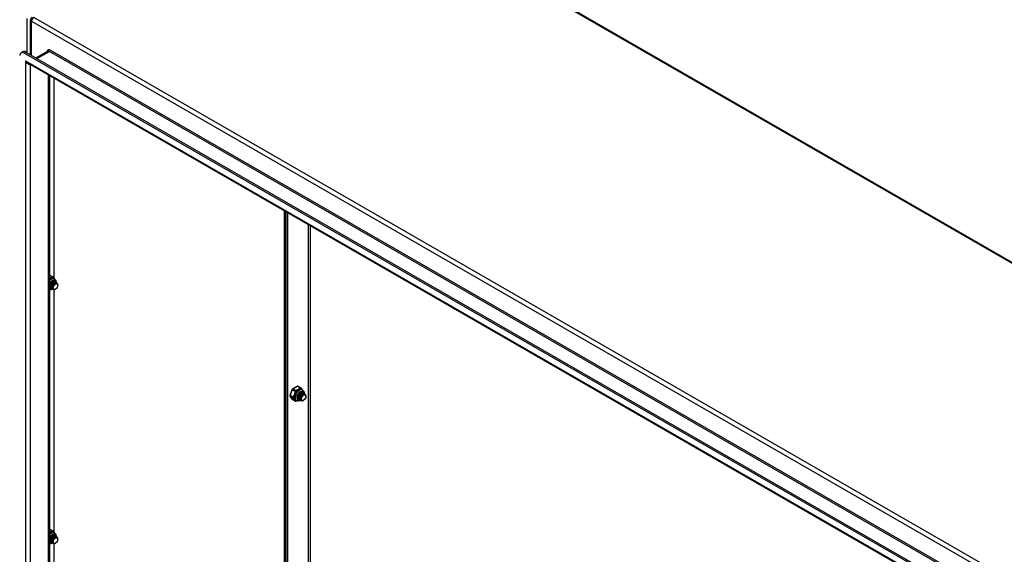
# Model space of a CAD drawing. Header units: inches. Extents: x 26 to 729, y 80 to 337.
# Tile 153 of 155: x 670 to 699, y 287 to 303. Entities that reach past the tile are written whole.
import ezdxf

# ---------------------------------------------------------------- set-up
doc = ezdxf.new("R2010")
doc.units = ezdxf.units.IN
doc.header["$MEASUREMENT"] = 0
doc.layers.add('Visible Edges(ANSI)', color=7, linetype='Continuous', lineweight=25)
doc.layers.add('Visible Tangent Edges(ANSI)', color=7, linetype='Continuous', lineweight=25)

msp = doc.modelspace()

# ---------------------------------------------------------------- linework, layer by layer
at = {"layer": 'Visible Edges(ANSI)'}
for p, q in [((678.39, 307.657), (729.161, 278.419)), ((669.896, 301.713), (669.896, 302.765)), ((669.61, 301.776), (669.658, 301.803)), ((669.756, 301.794), (719.666, 273.053)), ((670.418, 301.821), (670.064, 301.617)), ((719.618, 273.025), (669.708, 301.766)), ((719.532, 272.832), (669.835, 301.451)), ((670.474, 301.082), (670.474, 271.339)), ((670.61, 294.942), (670.61, 301.004)), ((677.585, 276.491), (677.585, 296.988)), ((677.633, 296.96), (677.633, 276.463)), ((677.633, 276.463), (677.633, 296.96)), ((677.681, 296.932), (677.681, 276.435)), ((670.484, 295.04), (670.568, 294.992)), ((670.607, 294.936), (670.621, 294.928)), ((670.481, 294.639), (670.474, 294.643)), ((670.488, 294.7), (670.487, 294.714)), ((670.487, 294.655), (670.49, 294.654)), ((670.515, 294.684), (670.515, 294.698)), ((670.515, 294.639), (670.518, 294.638)), ((670.543, 294.668), (670.543, 294.682)), ((670.554, 294.836), (670.567, 294.843)), ((670.571, 294.659), (670.571, 294.666)), ((670.582, 294.82), (670.595, 294.827)), ((670.589, 294.865), (670.592, 294.863)), ((670.61, 294.804), (670.623, 294.811)), ((670.617, 294.849), (670.62, 294.847)), ((670.638, 294.788), (670.648, 294.794)), ((670.645, 294.833), (670.648, 294.831)), ((670.673, 294.817), (670.676, 294.815)), ((670.723, 294.733), (670.723, 294.749)), ((670.543, 294.623), (670.546, 294.622)), ((670.571, 294.607), (670.574, 294.606)), ((670.61, 287.252), (670.61, 294.6)), ((670.655, 294.615), (670.651, 294.612)), ((677.978, 291.676), (677.835, 291.594)), ((677.998, 291.676), (678.081, 291.628)), ((677.826, 291.584), (677.755, 291.4)), ((677.757, 291.381), (677.829, 291.279)), ((677.973, 291.353), (677.973, 291.363)), ((678.001, 291.337), (678.001, 291.351)), ((678.068, 291.473), (678.081, 291.48)), ((678.096, 291.457), (678.108, 291.464)), ((678.103, 291.501), (678.106, 291.5)), ((678.121, 291.573), (678.135, 291.565)), ((678.124, 291.441), (678.136, 291.448)), ((678.131, 291.485), (678.134, 291.484)), ((678.152, 291.425), (678.161, 291.43)), ((678.159, 291.469), (678.162, 291.468)), ((678.187, 291.453), (678.19, 291.452)), ((678.236, 291.369), (678.236, 291.385)), ((677.835, 291.273), (677.919, 291.225)), ((677.934, 291.249), (677.948, 291.241)), ((677.973, 291.308), (677.976, 291.306)), ((678.001, 291.292), (678.004, 291.29)), ((678.029, 291.321), (678.029, 291.335)), ((678.029, 291.276), (678.032, 291.274)), ((678.057, 291.304), (678.057, 291.319)), ((678.057, 291.26), (678.06, 291.258)), ((678.085, 291.296), (678.085, 291.303)), ((678.085, 291.244), (678.088, 291.242)), ((678.168, 291.251), (678.164, 291.249)), ((670.484, 287.35), (670.568, 287.301)), ((670.607, 287.246), (670.621, 287.238)), ((670.481, 286.949), (670.474, 286.953)), ((670.488, 287.01), (670.487, 287.024)), ((670.487, 286.965), (670.49, 286.964)), ((670.515, 286.994), (670.515, 287.008)), ((670.515, 286.949), (670.518, 286.948)), ((670.543, 286.978), (670.543, 286.992)), ((670.543, 286.933), (670.546, 286.931)), ((670.554, 287.146), (670.567, 287.153)), ((670.571, 286.969), (670.571, 286.976)), ((670.571, 286.917), (670.574, 286.915)), ((670.582, 287.13), (670.595, 287.137)), ((670.589, 287.175), (670.592, 287.173)), ((670.61, 287.114), (670.623, 287.121)), ((670.61, 279.562), (670.61, 286.91)), ((670.617, 287.158), (670.62, 287.157)), ((670.638, 287.098), (670.648, 287.103)), ((670.645, 287.142), (670.648, 287.141)), ((670.655, 286.924), (670.651, 286.922)), ((670.673, 287.126), (670.676, 287.125)), ((670.723, 287.042), (670.723, 287.058))]:
    msp.add_line(p, q, dxfattribs=at)
at = {"layer": 'Visible Edges(ANSI)', "flags": 128}
for points in [[(670.574, 294.986), (670.579, 294.98), (670.584, 294.973), (670.596, 294.959), (670.609, 294.944), (670.615, 294.936), (670.621, 294.929)], [(670.474, 294.771), (670.481, 294.785), (670.489, 294.798), (670.497, 294.81), (670.506, 294.822), (670.515, 294.833), (670.525, 294.843), (670.535, 294.851), (670.545, 294.859), (670.556, 294.865), (670.566, 294.87), (670.575, 294.873), (670.585, 294.875), (670.593, 294.876), (670.601, 294.876), (670.608, 294.874), (670.614, 294.871)], [(670.504, 294.649), (670.502, 294.649), (670.501, 294.649), (670.499, 294.65), (670.498, 294.65), (670.497, 294.651), (670.495, 294.651), (670.494, 294.652), (670.492, 294.653), (670.491, 294.653), (670.49, 294.654), (670.489, 294.655), (670.487, 294.656), (670.486, 294.657), (670.485, 294.657), (670.484, 294.658), (670.483, 294.659), (670.481, 294.66), (670.48, 294.662), (670.479, 294.663), (670.478, 294.664), (670.477, 294.665), (670.476, 294.666), (670.475, 294.668), (670.474, 294.669)], [(670.474, 294.667), (670.475, 294.666), (670.475, 294.666), (670.476, 294.665), (670.476, 294.664), (670.477, 294.664), (670.477, 294.663), (670.478, 294.663), (670.478, 294.662), (670.479, 294.662), (670.479, 294.661), (670.48, 294.661), (670.48, 294.66), (670.481, 294.66), (670.482, 294.659), (670.482, 294.659), (670.483, 294.659), (670.483, 294.658), (670.484, 294.658), (670.484, 294.657), (670.485, 294.657), (670.486, 294.657), (670.486, 294.656), (670.487, 294.656), (670.487, 294.655)], [(670.476, 294.665), (670.476, 294.665), (670.476, 294.665), (670.476, 294.665), (670.476, 294.665), (670.476, 294.665), (670.476, 294.665), (670.476, 294.665), (670.476, 294.665), (670.475, 294.665), (670.475, 294.665), (670.475, 294.665), (670.475, 294.665), (670.475, 294.665), (670.475, 294.665), (670.475, 294.665), (670.475, 294.665), (670.475, 294.665), (670.475, 294.665), (670.475, 294.665), (670.475, 294.665), (670.475, 294.665), (670.475, 294.665), (670.474, 294.665), (670.474, 294.665)], [(670.617, 294.849), (670.61, 294.852), (670.601, 294.853), (670.592, 294.853), (670.583, 294.851), (670.573, 294.847), (670.563, 294.841), (670.553, 294.834), (670.543, 294.825), (670.533, 294.815), (670.524, 294.803), (670.516, 294.791), (670.508, 294.778), (670.502, 294.764), (670.496, 294.75), (670.492, 294.735), (670.489, 294.721), (670.488, 294.708), (670.488, 294.695), (670.489, 294.682), (670.492, 294.671), (670.496, 294.661), (670.501, 294.652), (670.508, 294.645), (670.515, 294.639)], [(670.554, 294.836), (670.55, 294.834), (670.546, 294.831), (670.542, 294.827), (670.537, 294.824), (670.533, 294.82), (670.529, 294.815), (670.525, 294.811), (670.521, 294.806), (670.518, 294.801), (670.514, 294.796), (670.511, 294.791), (670.507, 294.785), (670.504, 294.779), (670.502, 294.774), (670.499, 294.768), (670.497, 294.762), (670.495, 294.756), (670.493, 294.75), (670.491, 294.744), (670.49, 294.738), (670.489, 294.732), (670.488, 294.726), (670.488, 294.72), (670.488, 294.714)], [(670.532, 294.633), (670.521, 294.636), (670.512, 294.642), (670.505, 294.65), (670.498, 294.659), (670.494, 294.671), (670.491, 294.684), (670.49, 294.699), (670.491, 294.714), (670.494, 294.73), (670.498, 294.746), (670.504, 294.762), (670.512, 294.778), (670.521, 294.793), (670.53, 294.806), (670.541, 294.819), (670.552, 294.829), (670.564, 294.838), (670.575, 294.845), (670.587, 294.849), (670.597, 294.852), (670.607, 294.851), (670.617, 294.849), (670.625, 294.844), (670.631, 294.837)], [(670.582, 294.82), (670.578, 294.818), (670.574, 294.815), (670.569, 294.811), (670.565, 294.808), (670.561, 294.804), (670.557, 294.799), (670.553, 294.795), (670.549, 294.79), (670.545, 294.785), (670.542, 294.78), (670.539, 294.775), (670.535, 294.769), (670.532, 294.763), (670.529, 294.758), (670.527, 294.752), (670.525, 294.746), (670.522, 294.74), (670.521, 294.734), (670.519, 294.728), (670.518, 294.722), (670.517, 294.716), (670.516, 294.71), (670.516, 294.704), (670.515, 294.698)], [(670.645, 294.833), (670.638, 294.836), (670.629, 294.837), (670.62, 294.837), (670.611, 294.835), (670.601, 294.831), (670.591, 294.825), (670.58, 294.818), (670.57, 294.809), (670.561, 294.798), (670.552, 294.787), (670.543, 294.775), (670.536, 294.762), (670.529, 294.748), (670.524, 294.734), (670.52, 294.719), (670.517, 294.705), (670.516, 294.692), (670.516, 294.679), (670.517, 294.666), (670.52, 294.655), (670.524, 294.645), (670.529, 294.636), (670.535, 294.629), (670.543, 294.623)], [(670.56, 294.617), (670.549, 294.62), (670.54, 294.626), (670.532, 294.634), (670.526, 294.643), (670.522, 294.655), (670.519, 294.668), (670.518, 294.683), (670.519, 294.698), (670.522, 294.714), (670.526, 294.73), (670.532, 294.746), (670.54, 294.762), (670.548, 294.777), (670.558, 294.79), (670.569, 294.803), (670.58, 294.813), (670.592, 294.822), (670.603, 294.829), (670.614, 294.833), (670.625, 294.835), (670.635, 294.835), (670.644, 294.833), (670.652, 294.828), (670.659, 294.821)], [(670.673, 294.817), (670.665, 294.82), (670.657, 294.821), (670.648, 294.821), (670.638, 294.819), (670.629, 294.815), (670.618, 294.809), (670.608, 294.801), (670.598, 294.793), (670.589, 294.782), (670.58, 294.771), (670.571, 294.759), (670.564, 294.745), (670.557, 294.732), (670.552, 294.718), (670.548, 294.703), (670.545, 294.689), (670.543, 294.676), (670.543, 294.662), (670.545, 294.65), (670.547, 294.639), (670.551, 294.629), (670.557, 294.62), (670.563, 294.613), (670.571, 294.607)], [(670.61, 294.804), (670.606, 294.801), (670.602, 294.798), (670.597, 294.795), (670.593, 294.792), (670.589, 294.788), (670.585, 294.783), (670.581, 294.779), (670.577, 294.774), (670.573, 294.769), (670.57, 294.764), (670.566, 294.759), (670.563, 294.753), (670.56, 294.747), (670.557, 294.742), (670.555, 294.736), (670.552, 294.73), (670.55, 294.724), (670.548, 294.718), (670.547, 294.712), (670.546, 294.706), (670.545, 294.7), (670.544, 294.694), (670.543, 294.688), (670.543, 294.682)], [(670.615, 294.602), (670.601, 294.599), (670.589, 294.6), (670.577, 294.604), (670.567, 294.61), (670.559, 294.619), (670.553, 294.631), (670.548, 294.644), (670.546, 294.659), (670.546, 294.676), (670.549, 294.693), (670.553, 294.711), (670.56, 294.729), (670.568, 294.746), (670.578, 294.763), (670.589, 294.778), (670.601, 294.791), (670.613, 294.802), (670.626, 294.81), (670.639, 294.816), (670.651, 294.819), (670.662, 294.819), (670.672, 294.817), (670.681, 294.811), (670.688, 294.803)], [(670.552, 294.863), (670.554, 294.864), (670.557, 294.865), (670.56, 294.866), (670.562, 294.866), (670.565, 294.867), (670.567, 294.867), (670.57, 294.868), (670.572, 294.868), (670.575, 294.868), (670.577, 294.868), (670.579, 294.867), (670.581, 294.867), (670.584, 294.867), (670.586, 294.866), (670.588, 294.865), (670.59, 294.864), (670.592, 294.863), (670.594, 294.862), (670.595, 294.861), (670.597, 294.86), (670.599, 294.858), (670.6, 294.857), (670.602, 294.855), (670.603, 294.853)], [(670.589, 294.865), (670.588, 294.865), (670.588, 294.866), (670.587, 294.866), (670.586, 294.867), (670.585, 294.867), (670.583, 294.867), (670.582, 294.868), (670.581, 294.868), (670.58, 294.868), (670.579, 294.869), (670.578, 294.869), (670.577, 294.869), (670.576, 294.869), (670.575, 294.869), (670.574, 294.869), (670.572, 294.869), (670.571, 294.869), (670.57, 294.869), (670.569, 294.869), (670.568, 294.869), (670.566, 294.869), (670.565, 294.869), (670.564, 294.869), (670.563, 294.869)], [(670.72, 294.771), (670.715, 294.783), (670.708, 294.793), (670.699, 294.8), (670.688, 294.803), (670.676, 294.804), (670.663, 294.801), (670.649, 294.794), (670.635, 294.785), (670.621, 294.773), (670.609, 294.759), (670.597, 294.742), (670.588, 294.725), (670.58, 294.706), (670.574, 294.687), (670.572, 294.669), (670.571, 294.652), (670.574, 294.637), (670.579, 294.623), (670.587, 294.613), (670.597, 294.606), (670.608, 294.602), (670.622, 294.602), (670.636, 294.605), (670.651, 294.612)], [(670.638, 294.788), (670.634, 294.785), (670.629, 294.782), (670.625, 294.779), (670.621, 294.775), (670.617, 294.772), (670.613, 294.767), (670.609, 294.763), (670.605, 294.758), (670.601, 294.753), (670.598, 294.748), (670.594, 294.743), (670.591, 294.737), (670.588, 294.731), (670.585, 294.726), (670.583, 294.72), (670.58, 294.714), (670.578, 294.708), (670.576, 294.702), (670.575, 294.696), (670.573, 294.69), (670.572, 294.684), (670.572, 294.678), (670.571, 294.672), (670.571, 294.666)], [(670.621, 294.928), (670.634, 294.919), (670.646, 294.908), (670.655, 294.894), (670.662, 294.88), (670.667, 294.865), (670.67, 294.85), (670.672, 294.834), (670.671, 294.817)], [(670.557, 294.617), (670.547, 294.611), (670.538, 294.606), (670.528, 294.602), (670.517, 294.598), (670.507, 294.595), (670.496, 294.593), (670.485, 294.592), (670.474, 294.592)], [(677.994, 291.276), (677.989, 291.279), (677.984, 291.284), (677.98, 291.289), (677.977, 291.296), (677.974, 291.304), (677.972, 291.312), (677.97, 291.322), (677.97, 291.332), (677.97, 291.343), (677.972, 291.355), (677.974, 291.366), (677.977, 291.379), (677.981, 291.391), (677.986, 291.403), (677.992, 291.416), (677.998, 291.428), (678.006, 291.439), (678.013, 291.45), (678.021, 291.461), (678.03, 291.471), (678.039, 291.479), (678.048, 291.487), (678.058, 291.494), (678.067, 291.5), (678.076, 291.505), (678.085, 291.509), (678.093, 291.511), (678.102, 291.512), (678.109, 291.513), (678.116, 291.512), (678.122, 291.51), (678.128, 291.508)], [(677.974, 291.367), (677.974, 291.363), (677.974, 291.359), (677.973, 291.355), (677.973, 291.351), (677.974, 291.347), (677.974, 291.343), (677.974, 291.339), (677.975, 291.335), (677.975, 291.331), (677.976, 291.328), (677.977, 291.324), (677.978, 291.321), (677.98, 291.318), (677.981, 291.315), (677.982, 291.312), (677.984, 291.309), (677.986, 291.306), (677.988, 291.304), (677.99, 291.301), (677.992, 291.299), (677.994, 291.297), (677.996, 291.295), (677.999, 291.294), (678.001, 291.292)], [(678.018, 291.285), (678.013, 291.286), (678.009, 291.288), (678.005, 291.29), (678.001, 291.292), (677.997, 291.295), (677.994, 291.298), (677.991, 291.302), (677.988, 291.305), (677.986, 291.31), (677.983, 291.314), (677.981, 291.319), (677.98, 291.324), (677.978, 291.329), (677.977, 291.335), (677.977, 291.34), (677.976, 291.346), (677.976, 291.353), (677.976, 291.359), (677.977, 291.365), (677.978, 291.372), (677.979, 291.379), (677.98, 291.385), (677.982, 291.392), (677.984, 291.399)], [(678.131, 291.485), (678.123, 291.488), (678.115, 291.49), (678.106, 291.489), (678.096, 291.487), (678.087, 291.483), (678.076, 291.478), (678.066, 291.47), (678.056, 291.461), (678.047, 291.451), (678.038, 291.44), (678.029, 291.427), (678.022, 291.414), (678.015, 291.4), (678.01, 291.386), (678.006, 291.372), (678.003, 291.358), (678.001, 291.344), (678.001, 291.331), (678.003, 291.319), (678.005, 291.308), (678.009, 291.297), (678.015, 291.289), (678.021, 291.282), (678.029, 291.276)], [(678.068, 291.473), (678.064, 291.47), (678.059, 291.467), (678.055, 291.464), (678.051, 291.46), (678.047, 291.456), (678.043, 291.452), (678.039, 291.448), (678.035, 291.443), (678.031, 291.438), (678.028, 291.433), (678.024, 291.427), (678.021, 291.422), (678.018, 291.416), (678.015, 291.41), (678.013, 291.404), (678.01, 291.398), (678.008, 291.392), (678.006, 291.386), (678.005, 291.38), (678.004, 291.374), (678.003, 291.368), (678.002, 291.362), (678.001, 291.357), (678.001, 291.351)], [(678.046, 291.269), (678.035, 291.273), (678.026, 291.278), (678.018, 291.286), (678.012, 291.296), (678.008, 291.308), (678.005, 291.321), (678.004, 291.335), (678.005, 291.351), (678.008, 291.366), (678.012, 291.383), (678.018, 291.399), (678.026, 291.414), (678.034, 291.429), (678.044, 291.443), (678.055, 291.455), (678.066, 291.466), (678.077, 291.475), (678.089, 291.481), (678.1, 291.486), (678.111, 291.488), (678.121, 291.488), (678.13, 291.485), (678.138, 291.481), (678.145, 291.474)], [(678.159, 291.469), (678.151, 291.472), (678.143, 291.474), (678.134, 291.473), (678.124, 291.471), (678.114, 291.467), (678.104, 291.461), (678.094, 291.454), (678.084, 291.445), (678.075, 291.435), (678.066, 291.424), (678.057, 291.411), (678.05, 291.398), (678.043, 291.384), (678.038, 291.37), (678.034, 291.356), (678.031, 291.342), (678.029, 291.328), (678.029, 291.315), (678.031, 291.303), (678.033, 291.292), (678.037, 291.281), (678.043, 291.273), (678.049, 291.266), (678.057, 291.26)], [(678.096, 291.457), (678.092, 291.454), (678.087, 291.451), (678.083, 291.448), (678.079, 291.444), (678.075, 291.44), (678.071, 291.436), (678.067, 291.432), (678.063, 291.427), (678.059, 291.422), (678.056, 291.417), (678.052, 291.411), (678.049, 291.406), (678.046, 291.4), (678.043, 291.394), (678.041, 291.388), (678.038, 291.382), (678.036, 291.376), (678.034, 291.37), (678.033, 291.364), (678.031, 291.358), (678.03, 291.352), (678.03, 291.346), (678.029, 291.341), (678.029, 291.335)], [(678.073, 291.253), (678.063, 291.257), (678.054, 291.262), (678.046, 291.27), (678.04, 291.28), (678.036, 291.292), (678.033, 291.305), (678.032, 291.319), (678.033, 291.334), (678.036, 291.35), (678.04, 291.367), (678.046, 291.383), (678.053, 291.398), (678.062, 291.413), (678.072, 291.427), (678.083, 291.439), (678.094, 291.45), (678.105, 291.459), (678.117, 291.465), (678.128, 291.47), (678.139, 291.472), (678.149, 291.472), (678.158, 291.469), (678.166, 291.465), (678.173, 291.458)], [(678.187, 291.453), (678.179, 291.456), (678.171, 291.458), (678.162, 291.457), (678.152, 291.455), (678.142, 291.451), (678.132, 291.445), (678.122, 291.438), (678.112, 291.429), (678.102, 291.419), (678.093, 291.408), (678.085, 291.395), (678.078, 291.382), (678.071, 291.368), (678.066, 291.354), (678.062, 291.34), (678.059, 291.326), (678.057, 291.312), (678.057, 291.299), (678.058, 291.287), (678.061, 291.275), (678.065, 291.265), (678.07, 291.257), (678.077, 291.249), (678.085, 291.244)], [(678.124, 291.441), (678.119, 291.438), (678.115, 291.435), (678.111, 291.432), (678.107, 291.428), (678.103, 291.424), (678.099, 291.42), (678.095, 291.415), (678.091, 291.411), (678.087, 291.406), (678.083, 291.401), (678.08, 291.395), (678.077, 291.39), (678.074, 291.384), (678.071, 291.378), (678.068, 291.372), (678.066, 291.366), (678.064, 291.36), (678.062, 291.354), (678.061, 291.348), (678.059, 291.342), (678.058, 291.336), (678.058, 291.33), (678.057, 291.325), (678.057, 291.319)], [(678.129, 291.238), (678.115, 291.236), (678.102, 291.237), (678.091, 291.241), (678.081, 291.247), (678.073, 291.256), (678.066, 291.267), (678.062, 291.281), (678.06, 291.296), (678.06, 291.313), (678.062, 291.33), (678.067, 291.348), (678.073, 291.366), (678.082, 291.383), (678.091, 291.399), (678.102, 291.414), (678.114, 291.427), (678.127, 291.438), (678.14, 291.447), (678.152, 291.453), (678.165, 291.456), (678.176, 291.456), (678.186, 291.453), (678.195, 291.448), (678.202, 291.44)], [(678.065, 291.499), (678.068, 291.501), (678.071, 291.501), (678.073, 291.502), (678.076, 291.503), (678.078, 291.503), (678.081, 291.504), (678.083, 291.504), (678.086, 291.504), (678.088, 291.504), (678.091, 291.504), (678.093, 291.504), (678.095, 291.504), (678.097, 291.503), (678.099, 291.503), (678.102, 291.502), (678.104, 291.501), (678.105, 291.5), (678.107, 291.499), (678.109, 291.498), (678.111, 291.496), (678.112, 291.495), (678.114, 291.493), (678.115, 291.492), (678.117, 291.49)], [(678.103, 291.501), (678.102, 291.502), (678.101, 291.502), (678.1, 291.503), (678.099, 291.503), (678.098, 291.504), (678.097, 291.504), (678.096, 291.504), (678.095, 291.505), (678.094, 291.505), (678.093, 291.505), (678.092, 291.505), (678.091, 291.506), (678.09, 291.506), (678.088, 291.506), (678.087, 291.506), (678.086, 291.506), (678.085, 291.506), (678.084, 291.506), (678.083, 291.506), (678.081, 291.506), (678.08, 291.506), (678.079, 291.506), (678.078, 291.505), (678.076, 291.505)], [(678.234, 291.408), (678.229, 291.42), (678.222, 291.43), (678.213, 291.436), (678.202, 291.44), (678.19, 291.44), (678.176, 291.437), (678.163, 291.431), (678.149, 291.422), (678.135, 291.41), (678.122, 291.395), (678.111, 291.379), (678.101, 291.361), (678.093, 291.343), (678.088, 291.324), (678.085, 291.306), (678.085, 291.289), (678.088, 291.273), (678.093, 291.26), (678.1, 291.25), (678.11, 291.242), (678.122, 291.239), (678.135, 291.239), (678.15, 291.242), (678.164, 291.249)], [(678.152, 291.425), (678.147, 291.422), (678.143, 291.419), (678.139, 291.416), (678.135, 291.412), (678.13, 291.408), (678.126, 291.404), (678.122, 291.399), (678.119, 291.395), (678.115, 291.39), (678.111, 291.385), (678.108, 291.379), (678.105, 291.374), (678.102, 291.368), (678.099, 291.362), (678.096, 291.356), (678.094, 291.35), (678.092, 291.344), (678.09, 291.338), (678.088, 291.332), (678.087, 291.326), (678.086, 291.32), (678.085, 291.314), (678.085, 291.309), (678.085, 291.303)], [(678.087, 291.623), (678.092, 291.616), (678.098, 291.61), (678.11, 291.595), (678.123, 291.58), (678.129, 291.573), (678.134, 291.565)], [(678.135, 291.565), (678.148, 291.556), (678.159, 291.544), (678.169, 291.531), (678.176, 291.517), (678.181, 291.502), (678.184, 291.486), (678.185, 291.47), (678.185, 291.454)], [(677.96, 291.235), (677.948, 291.23), (677.938, 291.225)], [(678.071, 291.254), (678.057, 291.245), (678.042, 291.238), (678.027, 291.233), (678.011, 291.23), (677.995, 291.229), (677.979, 291.23), (677.963, 291.234), (677.948, 291.241)], [(677.99, 291.301), (677.989, 291.301), (677.988, 291.302), (677.987, 291.302), (677.987, 291.302), (677.986, 291.302), (677.985, 291.303), (677.984, 291.303), (677.984, 291.303), (677.983, 291.303), (677.982, 291.304), (677.981, 291.304), (677.981, 291.304), (677.98, 291.305), (677.979, 291.305), (677.979, 291.305), (677.978, 291.306), (677.977, 291.306), (677.976, 291.306), (677.976, 291.307), (677.975, 291.307), (677.974, 291.307), (677.974, 291.308), (677.973, 291.308), (677.972, 291.309)], [(677.973, 291.309), (677.973, 291.309), (677.973, 291.309), (677.973, 291.308), (677.973, 291.308), (677.973, 291.308), (677.973, 291.308), (677.973, 291.308), (677.973, 291.308), (677.973, 291.308), (677.973, 291.308), (677.973, 291.308), (677.973, 291.308), (677.973, 291.308), (677.973, 291.308), (677.973, 291.308), (677.973, 291.308), (677.973, 291.308), (677.973, 291.308), (677.973, 291.308), (677.973, 291.308), (677.973, 291.308), (677.973, 291.308), (677.973, 291.308), (677.973, 291.308)], [(670.474, 287.081), (670.481, 287.094), (670.489, 287.107), (670.497, 287.12), (670.506, 287.132), (670.515, 287.142), (670.525, 287.152), (670.535, 287.161), (670.545, 287.169), (670.556, 287.175), (670.566, 287.18), (670.575, 287.183), (670.585, 287.185), (670.593, 287.186), (670.601, 287.185), (670.608, 287.184), (670.614, 287.181)], [(670.552, 287.173), (670.554, 287.174), (670.557, 287.175), (670.56, 287.175), (670.562, 287.176), (670.565, 287.177), (670.567, 287.177), (670.57, 287.177), (670.572, 287.177), (670.575, 287.178), (670.577, 287.177), (670.579, 287.177), (670.581, 287.177), (670.584, 287.176), (670.586, 287.176), (670.588, 287.175), (670.59, 287.174), (670.592, 287.173), (670.594, 287.172), (670.595, 287.171), (670.597, 287.169), (670.599, 287.168), (670.6, 287.166), (670.602, 287.165), (670.603, 287.163)], [(670.589, 287.175), (670.588, 287.175), (670.588, 287.176), (670.587, 287.176), (670.586, 287.176), (670.585, 287.177), (670.583, 287.177), (670.582, 287.178), (670.581, 287.178), (670.58, 287.178), (670.579, 287.178), (670.578, 287.179), (670.577, 287.179), (670.576, 287.179), (670.575, 287.179), (670.574, 287.179), (670.572, 287.179), (670.571, 287.179), (670.57, 287.179), (670.569, 287.179), (670.568, 287.179), (670.566, 287.179), (670.565, 287.179), (670.564, 287.179), (670.563, 287.178)], [(670.574, 287.296), (670.579, 287.29), (670.584, 287.283), (670.596, 287.268), (670.609, 287.253), (670.615, 287.246), (670.621, 287.238)], [(670.621, 287.238), (670.634, 287.229), (670.646, 287.217), (670.655, 287.204), (670.662, 287.19), (670.667, 287.175), (670.67, 287.16), (670.672, 287.144), (670.671, 287.127)], [(670.504, 286.958), (670.502, 286.959), (670.501, 286.959), (670.499, 286.96), (670.498, 286.96), (670.497, 286.961), (670.495, 286.961), (670.494, 286.962), (670.492, 286.962), (670.491, 286.963), (670.49, 286.964), (670.489, 286.965), (670.487, 286.965), (670.486, 286.966), (670.485, 286.967), (670.484, 286.968), (670.483, 286.969), (670.481, 286.97), (670.48, 286.971), (670.479, 286.972), (670.478, 286.974), (670.477, 286.975), (670.476, 286.976), (670.475, 286.977), (670.474, 286.979)], [(670.474, 286.976), (670.475, 286.976), (670.475, 286.975), (670.476, 286.975), (670.476, 286.974), (670.477, 286.974), (670.477, 286.973), (670.478, 286.973), (670.478, 286.972), (670.479, 286.972), (670.479, 286.971), (670.48, 286.971), (670.48, 286.97), (670.481, 286.97), (670.482, 286.969), (670.482, 286.969), (670.483, 286.968), (670.483, 286.968), (670.484, 286.967), (670.484, 286.967), (670.485, 286.967), (670.486, 286.966), (670.486, 286.966), (670.487, 286.966), (670.487, 286.965)], [(670.476, 286.974), (670.476, 286.974), (670.476, 286.974), (670.476, 286.974), (670.476, 286.974), (670.476, 286.975), (670.476, 286.975), (670.476, 286.975), (670.476, 286.975), (670.475, 286.975), (670.475, 286.975), (670.475, 286.975), (670.475, 286.975), (670.475, 286.975), (670.475, 286.975), (670.475, 286.975), (670.475, 286.975), (670.475, 286.975), (670.475, 286.975), (670.475, 286.975), (670.475, 286.975), (670.475, 286.975), (670.475, 286.975), (670.474, 286.975), (670.474, 286.975)], [(670.557, 286.927), (670.547, 286.921), (670.538, 286.916), (670.528, 286.911), (670.517, 286.908), (670.507, 286.905), (670.496, 286.903), (670.485, 286.902), (670.474, 286.902)], [(670.617, 287.158), (670.61, 287.162), (670.601, 287.163), (670.592, 287.163), (670.583, 287.16), (670.573, 287.156), (670.563, 287.151), (670.553, 287.143), (670.543, 287.134), (670.533, 287.124), (670.524, 287.113), (670.516, 287.1), (670.508, 287.087), (670.502, 287.074), (670.496, 287.059), (670.492, 287.045), (670.489, 287.031), (670.488, 287.017), (670.488, 287.004), (670.489, 286.992), (670.492, 286.981), (670.496, 286.971), (670.501, 286.962), (670.508, 286.955), (670.515, 286.949)], [(670.554, 287.146), (670.55, 287.143), (670.546, 287.14), (670.542, 287.137), (670.537, 287.133), (670.533, 287.129), (670.529, 287.125), (670.525, 287.121), (670.521, 287.116), (670.518, 287.111), (670.514, 287.106), (670.511, 287.1), (670.507, 287.095), (670.504, 287.089), (670.502, 287.083), (670.499, 287.078), (670.497, 287.072), (670.495, 287.066), (670.493, 287.059), (670.491, 287.053), (670.49, 287.047), (670.489, 287.041), (670.488, 287.036), (670.488, 287.03), (670.488, 287.024)], [(670.532, 286.942), (670.521, 286.946), (670.512, 286.951), (670.505, 286.959), (670.498, 286.969), (670.494, 286.981), (670.491, 286.994), (670.49, 287.008), (670.491, 287.024), (670.494, 287.04), (670.498, 287.056), (670.504, 287.072), (670.512, 287.087), (670.521, 287.102), (670.53, 287.116), (670.541, 287.128), (670.552, 287.139), (670.564, 287.148), (670.575, 287.155), (670.587, 287.159), (670.597, 287.161), (670.607, 287.161), (670.617, 287.159), (670.625, 287.154), (670.631, 287.147)], [(670.582, 287.13), (670.578, 287.127), (670.574, 287.124), (670.569, 287.121), (670.565, 287.117), (670.561, 287.113), (670.557, 287.109), (670.553, 287.105), (670.549, 287.1), (670.545, 287.095), (670.542, 287.09), (670.539, 287.084), (670.535, 287.079), (670.532, 287.073), (670.529, 287.067), (670.527, 287.061), (670.525, 287.055), (670.522, 287.049), (670.521, 287.043), (670.519, 287.037), (670.518, 287.031), (670.517, 287.025), (670.516, 287.02), (670.516, 287.014), (670.515, 287.008)], [(670.645, 287.142), (670.638, 287.146), (670.629, 287.147), (670.62, 287.147), (670.611, 287.144), (670.601, 287.14), (670.591, 287.135), (670.58, 287.127), (670.57, 287.118), (670.561, 287.108), (670.552, 287.097), (670.543, 287.084), (670.536, 287.071), (670.529, 287.058), (670.524, 287.043), (670.52, 287.029), (670.517, 287.015), (670.516, 287.001), (670.516, 286.988), (670.517, 286.976), (670.52, 286.965), (670.524, 286.955), (670.529, 286.946), (670.535, 286.939), (670.543, 286.933)], [(670.56, 286.926), (670.549, 286.93), (670.54, 286.935), (670.532, 286.943), (670.526, 286.953), (670.522, 286.965), (670.519, 286.978), (670.518, 286.992), (670.519, 287.008), (670.522, 287.024), (670.526, 287.04), (670.532, 287.056), (670.54, 287.071), (670.548, 287.086), (670.558, 287.1), (670.569, 287.112), (670.58, 287.123), (670.592, 287.132), (670.603, 287.139), (670.614, 287.143), (670.625, 287.145), (670.635, 287.145), (670.644, 287.143), (670.652, 287.138), (670.659, 287.131)], [(670.673, 287.126), (670.665, 287.13), (670.657, 287.131), (670.648, 287.131), (670.638, 287.128), (670.629, 287.124), (670.618, 287.119), (670.608, 287.111), (670.598, 287.102), (670.589, 287.092), (670.58, 287.081), (670.571, 287.068), (670.564, 287.055), (670.557, 287.041), (670.552, 287.027), (670.548, 287.013), (670.545, 286.999), (670.543, 286.985), (670.543, 286.972), (670.545, 286.96), (670.547, 286.949), (670.551, 286.939), (670.557, 286.93), (670.563, 286.923), (670.571, 286.917)], [(670.61, 287.114), (670.606, 287.111), (670.602, 287.108), (670.597, 287.105), (670.593, 287.101), (670.589, 287.097), (670.585, 287.093), (670.581, 287.089), (670.577, 287.084), (670.573, 287.079), (670.57, 287.074), (670.566, 287.068), (670.563, 287.063), (670.56, 287.057), (670.557, 287.051), (670.555, 287.045), (670.552, 287.039), (670.55, 287.033), (670.548, 287.027), (670.547, 287.021), (670.546, 287.015), (670.545, 287.009), (670.544, 287.003), (670.543, 286.998), (670.543, 286.992)], [(670.615, 286.911), (670.601, 286.909), (670.589, 286.91), (670.577, 286.914), (670.567, 286.92), (670.559, 286.929), (670.553, 286.941), (670.548, 286.954), (670.546, 286.969), (670.546, 286.986), (670.549, 287.003), (670.553, 287.021), (670.56, 287.039), (670.568, 287.056), (670.578, 287.072), (670.589, 287.087), (670.601, 287.1), (670.613, 287.111), (670.626, 287.12), (670.639, 287.126), (670.651, 287.129), (670.662, 287.129), (670.672, 287.127), (670.681, 287.121), (670.688, 287.113)], [(670.72, 287.081), (670.715, 287.093), (670.708, 287.103), (670.699, 287.109), (670.688, 287.113), (670.676, 287.113), (670.663, 287.11), (670.649, 287.104), (670.635, 287.095), (670.621, 287.083), (670.609, 287.068), (670.597, 287.052), (670.588, 287.034), (670.58, 287.016), (670.574, 286.997), (670.572, 286.979), (670.571, 286.962), (670.574, 286.946), (670.579, 286.933), (670.587, 286.923), (670.597, 286.916), (670.608, 286.912), (670.622, 286.912), (670.636, 286.915), (670.651, 286.922)], [(670.638, 287.098), (670.634, 287.095), (670.629, 287.092), (670.625, 287.089), (670.621, 287.085), (670.617, 287.081), (670.613, 287.077), (670.609, 287.073), (670.605, 287.068), (670.601, 287.063), (670.598, 287.058), (670.594, 287.052), (670.591, 287.047), (670.588, 287.041), (670.585, 287.035), (670.583, 287.029), (670.58, 287.023), (670.578, 287.017), (670.576, 287.011), (670.575, 287.005), (670.573, 286.999), (670.572, 286.993), (670.572, 286.987), (670.571, 286.982), (670.571, 286.976)]]:
    msp.add_lwpolyline(points, dxfattribs=at)
at = {"layer": 'Visible Edges(ANSI)'}
for centre, radius, start, end in [((669.995, 302.765), 0.099, 119.936, 180), ((670.474, 295.023), 0.0197, 60.064, 89.354), ((670.558, 294.975), 0.0197, 36.716, 60.064), ((677.988, 291.659), 0.0197, 60.064, 119.936), ((677.773, 291.393), 0.0197, 158.8021, 215.0271), ((677.845, 291.577), 0.0197, 119.936, 158.8021), ((678.072, 291.611), 0.0197, 36.716, 60.064), ((677.845, 291.29), 0.0197, 215.0271, 240.064), ((677.929, 291.242), 0.0197, 240.064, 297.2321), ((670.474, 287.332), 0.0197, 60.064, 89.354), ((670.558, 287.284), 0.0197, 36.716, 60.064)]:
    msp.add_arc(centre, radius, start, end, dxfattribs=at)
for centre, major_axis, start_param, end_param in [((669.708, 301.605), (-0.098, 0.171), 5.499721, 7.070517), ((669.756, 301.633), (-0.098, 0.171), 5.499721, 6.283185), ((670.539, 294.76), (-0.067, -0.116), 0.065316, 0.520508), ((670.511, 294.776), (0.079, 0.136), 3.747658, 3.892421), ((670.539, 294.76), (0.067, 0.116), 5.718546, 6.217869), ((670.511, 294.776), (0.079, 0.136), 5.540636, 5.67712), ((670.641, 294.701), (0.058, 0.101), 5.495853, 5.750129), ((678.053, 291.396), (0.067, 0.116), 5.718546, 6.217869), ((678.025, 291.412), (0.079, 0.136), 5.540636, 5.67712), ((678.154, 291.338), (0.058, 0.101), 5.495853, 5.750129), ((678.053, 291.396), (-0.067, -0.116), 0.065316, 0.520508), ((678.025, 291.412), (0.079, 0.136), 3.747658, 3.892421), ((670.539, 287.069), (0.067, 0.116), 5.718546, 6.217869), ((670.539, 287.069), (-0.067, -0.116), 0.065316, 0.520508), ((670.511, 287.086), (0.079, 0.136), 3.747658, 3.892421), ((670.511, 287.086), (0.079, 0.136), 5.540636, 5.67712), ((670.641, 287.011), (0.058, 0.101), 5.495853, 5.750129)]:
    msp.add_ellipse(centre, major_axis=major_axis, ratio=0.578093, start_param=start_param, end_param=end_param, dxfattribs=at)
for centre in [(670.654, 294.693), (678.168, 291.33), (670.654, 287.003)]:
    msp.add_ellipse(centre, major_axis=(-0.0481, -0.0836), ratio=0.578093, dxfattribs=at)
at = {"layer": 'Visible Tangent Edges(ANSI)'}
for p, q in [((729.112, 278.414), (678.34, 307.652)), ((669.785, 302.806), (669.785, 301.777)), ((669.925, 302.725), (720.697, 273.487)), ((669.925, 301.697), (669.925, 302.725)), ((720.767, 273.609), (669.995, 302.846)), ((669.708, 301.766), (669.756, 301.794)), ((670.093, 301.6), (670.467, 301.816)), ((670.467, 301.816), (670.539, 301.775)), ((720.132, 273.266), (670.489, 301.854)), ((669.749, 301.534), (719.576, 272.84)), ((669.749, 301.534), (669.749, 270.904)), ((720.11, 273.228), (670.539, 301.775)), ((669.889, 301.419), (669.889, 271.01)), ((670.445, 271.33), (670.445, 301.099)), ((678.318, 275.861), (678.318, 296.565)), ((678.362, 296.54), (678.362, 275.861)), ((670.474, 295.039), (670.558, 294.991)), ((677.845, 291.593), (677.988, 291.675)), ((677.988, 291.675), (678.072, 291.627)), ((677.761, 291.394), (677.833, 291.578)), ((677.845, 291.345), (677.761, 291.394)), ((677.833, 291.275), (677.761, 291.378)), ((677.761, 291.378), (677.845, 291.329)), ((677.833, 291.578), (677.916, 291.53)), ((677.929, 291.545), (677.845, 291.593)), ((677.916, 291.227), (677.833, 291.275)), ((670.474, 287.348), (670.558, 287.3))]:
    msp.add_line(p, q, dxfattribs=at)
at = {"layer": 'Visible Tangent Edges(ANSI)', "flags": 128}
for points in [[(670.558, 294.991), (670.554, 294.988), (670.551, 294.986), (670.547, 294.983), (670.544, 294.981), (670.541, 294.978), (670.538, 294.975), (670.535, 294.973), (670.532, 294.97), (670.529, 294.968), (670.526, 294.965), (670.523, 294.962), (670.52, 294.96), (670.517, 294.957), (670.514, 294.954), (670.51, 294.952), (670.507, 294.949), (670.503, 294.947), (670.5, 294.945), (670.496, 294.942), (670.492, 294.94), (670.488, 294.938), (670.483, 294.936), (670.479, 294.934), (670.474, 294.932)], [(670.474, 294.917), (670.479, 294.92), (670.484, 294.923), (670.489, 294.925), (670.493, 294.928), (670.498, 294.931), (670.503, 294.933), (670.507, 294.936), (670.512, 294.939), (670.516, 294.941), (670.52, 294.944), (670.524, 294.946), (670.528, 294.948), (670.532, 294.95), (670.536, 294.953), (670.54, 294.955), (670.544, 294.957), (670.547, 294.958), (670.551, 294.96), (670.555, 294.962), (670.558, 294.963), (670.562, 294.965), (670.565, 294.966), (670.569, 294.967), (670.572, 294.969)], [(670.572, 294.969), (670.574, 294.967), (670.576, 294.966), (670.578, 294.965), (670.58, 294.964), (670.582, 294.962), (670.584, 294.961), (670.586, 294.96), (670.588, 294.958), (670.59, 294.957), (670.592, 294.955), (670.594, 294.954), (670.596, 294.952), (670.598, 294.95), (670.6, 294.949), (670.602, 294.947), (670.604, 294.945), (670.606, 294.943), (670.608, 294.942), (670.61, 294.94), (670.611, 294.938), (670.613, 294.936), (670.615, 294.934), (670.617, 294.932), (670.619, 294.93)], [(677.916, 291.53), (677.914, 291.522), (677.912, 291.514), (677.91, 291.505), (677.908, 291.497), (677.906, 291.489), (677.904, 291.48), (677.903, 291.472), (677.901, 291.464), (677.899, 291.456), (677.897, 291.447), (677.895, 291.439), (677.892, 291.431), (677.888, 291.424), (677.885, 291.416), (677.881, 291.409), (677.877, 291.402), (677.873, 291.395), (677.869, 291.388), (677.864, 291.381), (677.86, 291.374), (677.856, 291.367), (677.852, 291.36), (677.848, 291.353), (677.845, 291.345)], [(677.869, 291.335), (677.871, 291.342), (677.873, 291.349), (677.875, 291.356), (677.878, 291.364), (677.88, 291.371), (677.883, 291.378), (677.886, 291.386), (677.889, 291.394), (677.893, 291.402), (677.896, 291.41), (677.899, 291.418), (677.902, 291.426), (677.906, 291.435), (677.909, 291.443), (677.912, 291.452), (677.915, 291.46), (677.918, 291.469), (677.921, 291.477), (677.925, 291.485), (677.928, 291.493), (677.931, 291.5), (677.934, 291.508), (677.938, 291.515), (677.942, 291.522)], [(678.072, 291.627), (678.066, 291.623), (678.061, 291.62), (678.056, 291.616), (678.051, 291.612), (678.046, 291.607), (678.042, 291.603), (678.037, 291.599), (678.032, 291.595), (678.027, 291.591), (678.022, 291.587), (678.017, 291.583), (678.011, 291.58), (678.005, 291.576), (677.998, 291.573), (677.991, 291.57), (677.984, 291.567), (677.977, 291.565), (677.97, 291.562), (677.963, 291.559), (677.956, 291.557), (677.949, 291.554), (677.942, 291.551), (677.935, 291.548), (677.929, 291.545)], [(677.942, 291.522), (677.947, 291.526), (677.953, 291.531), (677.959, 291.535), (677.966, 291.539), (677.972, 291.544), (677.979, 291.548), (677.985, 291.552), (677.992, 291.556), (677.999, 291.56), (678.006, 291.564), (678.013, 291.568), (678.019, 291.572), (678.026, 291.575), (678.032, 291.579), (678.038, 291.583), (678.044, 291.586), (678.049, 291.589), (678.055, 291.592), (678.06, 291.595), (678.066, 291.597), (678.071, 291.599), (678.076, 291.602), (678.081, 291.603), (678.086, 291.605)], [(678.086, 291.605), (678.088, 291.604), (678.09, 291.603), (678.092, 291.602), (678.094, 291.6), (678.096, 291.599), (678.098, 291.598), (678.1, 291.596), (678.102, 291.595), (678.104, 291.593), (678.106, 291.592), (678.108, 291.59), (678.11, 291.589), (678.112, 291.587), (678.114, 291.585), (678.116, 291.584), (678.118, 291.582), (678.119, 291.58), (678.121, 291.578), (678.123, 291.576), (678.125, 291.574), (678.127, 291.572), (678.129, 291.57), (678.131, 291.568), (678.132, 291.566)], [(677.845, 291.329), (677.848, 291.325), (677.852, 291.32), (677.856, 291.315), (677.86, 291.31), (677.864, 291.305), (677.869, 291.301), (677.873, 291.296), (677.877, 291.291), (677.881, 291.286), (677.885, 291.281), (677.888, 291.276), (677.892, 291.272), (677.894, 291.268), (677.897, 291.264), (677.899, 291.26), (677.901, 291.256), (677.903, 291.253), (677.904, 291.249), (677.906, 291.246), (677.908, 291.242), (677.91, 291.239), (677.912, 291.235), (677.914, 291.231), (677.916, 291.227)], [(677.942, 291.232), (677.938, 291.235), (677.934, 291.237), (677.931, 291.239), (677.928, 291.242), (677.925, 291.245), (677.921, 291.248), (677.918, 291.251), (677.915, 291.254), (677.912, 291.258), (677.909, 291.261), (677.906, 291.266), (677.902, 291.27), (677.899, 291.275), (677.896, 291.28), (677.893, 291.285), (677.889, 291.291), (677.886, 291.296), (677.883, 291.302), (677.88, 291.308), (677.878, 291.313), (677.875, 291.319), (677.873, 291.325), (677.871, 291.33), (677.869, 291.335)], [(677.957, 291.236), (677.956, 291.236), (677.956, 291.236), (677.955, 291.236), (677.954, 291.236), (677.954, 291.235), (677.953, 291.235), (677.952, 291.235), (677.952, 291.235), (677.951, 291.235), (677.95, 291.235), (677.95, 291.234), (677.949, 291.234), (677.948, 291.234), (677.948, 291.234), (677.947, 291.234), (677.947, 291.234), (677.946, 291.233), (677.945, 291.233), (677.945, 291.233), (677.944, 291.233), (677.943, 291.233), (677.943, 291.233), (677.942, 291.232), (677.942, 291.232)], [(670.558, 287.3), (670.554, 287.298), (670.551, 287.296), (670.547, 287.293), (670.544, 287.29), (670.541, 287.288), (670.538, 287.285), (670.535, 287.283), (670.532, 287.28), (670.529, 287.277), (670.526, 287.275), (670.523, 287.272), (670.52, 287.269), (670.517, 287.267), (670.514, 287.264), (670.51, 287.262), (670.507, 287.259), (670.503, 287.257), (670.5, 287.254), (670.496, 287.252), (670.492, 287.25), (670.488, 287.248), (670.483, 287.246), (670.479, 287.244), (670.474, 287.242)], [(670.474, 287.227), (670.479, 287.23), (670.484, 287.232), (670.489, 287.235), (670.493, 287.238), (670.498, 287.24), (670.503, 287.243), (670.507, 287.246), (670.512, 287.248), (670.516, 287.251), (670.52, 287.253), (670.524, 287.256), (670.528, 287.258), (670.532, 287.26), (670.536, 287.262), (670.54, 287.264), (670.544, 287.266), (670.547, 287.268), (670.551, 287.27), (670.555, 287.271), (670.558, 287.273), (670.562, 287.275), (670.565, 287.276), (670.569, 287.277), (670.572, 287.278)], [(670.572, 287.278), (670.574, 287.277), (670.576, 287.276), (670.578, 287.275), (670.58, 287.274), (670.582, 287.272), (670.584, 287.271), (670.586, 287.269), (670.588, 287.268), (670.59, 287.267), (670.592, 287.265), (670.594, 287.263), (670.596, 287.262), (670.598, 287.26), (670.6, 287.259), (670.602, 287.257), (670.604, 287.255), (670.606, 287.253), (670.608, 287.251), (670.61, 287.249), (670.611, 287.248), (670.613, 287.246), (670.615, 287.244), (670.617, 287.242), (670.619, 287.24)]]:
    msp.add_lwpolyline(points, dxfattribs=at)
at = {"layer": 'Visible Tangent Edges(ANSI)'}
for centre, major_axis, ratio, start_param, end_param in [((669.995, 302.765), (-0.099, 0), 0.575862, 0, 0.785398), ((669.995, 302.765), (-0.0494, -0.0858), 0.578093, 3.925057, 5.495853), ((670.489, 301.747), (-0.065, 0.113), 0.578093, 5.499721, 6.988298), ((670.467, 301.735), (-0.0494, 0.0858), 0.578093, 5.499721, 6.283185), ((670.467, 301.841), (0.0155, 0.0269), 0.578093, 3.925057, 5.495853), ((669.819, 301.574), (0.095, -0.132), 0.494861, 4.660263, 5.447595), ((669.819, 301.574), (0.066, -0.148), 0.494835, 4.763011, 6.227417), ((670.474, 295.023), (0.0098, 0.0171), 0.578093, 0, 0.767518), ((670.514, 294.774), (0.093, 0.162), 0.578093, 0, 1.087676), ((670.528, 294.766), (0.093, 0.162), 0.578093, 0, 1.200229), ((670.558, 294.975), (0.0098, 0.0171), 0.578093, 0, 0.783464), ((670.558, 294.975), (-0.0107, 0.0165), 0.609588, 3.996047, 5.470059), ((670.558, 294.975), (0.0158, 0.0118), 0.754115, 5.139012, 6.283185), ((670.556, 294.75), (0.074, 0.128), 0.578093, 5.586953, 7.960387), ((670.556, 294.75), (0.073, 0.126), 0.578093, 5.604861, 7.977379), ((670.547, 294.755), (-0.067, -0.116), 0.578093, 0, 0.525906), ((670.547, 294.755), (0.067, 0.116), 0.578093, 5.752575, 6.283185), ((670.556, 294.75), (-0.073, -0.126), 0.578093, 6.155921, 6.93146), ((670.556, 294.75), (-0.074, -0.128), 0.578093, 6.172913, 6.948591), ((677.988, 291.659), (-0.0098, 0.0171), 0.578093, 5.499721, 6.283185), ((677.988, 291.659), (0.0098, 0.0171), 0.578093, 0, 0.783464), ((677.773, 291.393), (-0.0184, 0.0071), 0.209664, 0, 0.938208), ((677.773, 291.393), (-0.0161, -0.0113), 0.787757, 0, 0.35258), ((677.773, 291.393), (-0.0098, -0.0171), 0.578093, 4.972255, 6.019452), ((677.845, 291.577), (-0.0184, 0.0071), 0.209664, 0, 0.938208), ((677.845, 291.577), (0.0098, 0.0171), 0.578093, 0.783464, 1.830662), ((677.845, 291.577), (-0.0098, 0.0171), 0.578093, 5.499721, 6.283185), ((678.028, 291.411), (-0.093, -0.162), 0.578093, 3.141593, 6.283185), ((678.042, 291.403), (0.093, 0.162), 0.578093, 0, 3.141593), ((677.929, 291.529), (-0.0098, -0.0171), 0.578093, 3.925057, 4.972255), ((677.929, 291.529), (-0.0187, 0.0063), 0.17693, 0.929322, 2.403334), ((677.929, 291.529), (0.009, -0.0175), 0.54478, 0.910625, 2.384637), ((678.069, 291.387), (-0.074, -0.128), 0.578093, 2.44536, 6.948591), ((678.069, 291.387), (0.073, 0.126), 0.578093, 5.604861, 10.073053), ((678.072, 291.611), (0.0098, 0.0171), 0.578093, 0, 0.783464), ((678.072, 291.611), (-0.0107, 0.0165), 0.609588, 3.996047, 5.470059), ((678.072, 291.611), (0.0158, 0.0118), 0.754115, 5.139012, 6.283185), ((678.061, 291.392), (0.067, 0.116), 0.578093, 5.752575, 6.283185), ((677.845, 291.29), (-0.0161, -0.0113), 0.787757, 0, 0.35258), ((677.845, 291.29), (-0.0098, -0.0171), 0.578093, 6.019452, 6.283185), ((677.857, 291.344), (-0.0098, -0.0171), 0.578093, 4.972255, 6.019452), ((677.857, 291.344), (0.018, -0.008), 0.241739, 4.090324, 5.564336), ((677.857, 291.344), (-0.0158, -0.0118), 0.754115, 0.329838, 1.80385), ((677.929, 291.242), (-0.0165, -0.0107), 0.818923, 0.3797, 1.853712), ((677.929, 291.242), (-0.0098, -0.0171), 0.578093, 6.019452, 6.283185), ((677.929, 291.242), (0.009, -0.0175), 0.54478, 0, 0.717057), ((678.061, 291.392), (-0.067, -0.116), 0.578093, 0, 0.525906), ((670.474, 287.332), (0.0098, 0.0171), 0.578093, 0, 0.767518), ((670.514, 287.084), (0.093, 0.162), 0.578093, 0, 1.087676), ((670.528, 287.076), (0.093, 0.162), 0.578093, 0, 1.200229), ((670.556, 287.06), (0.074, 0.128), 0.578093, 5.586953, 7.960387), ((670.556, 287.06), (0.073, 0.126), 0.578093, 5.604861, 7.977379), ((670.558, 287.284), (0.0098, 0.0171), 0.578093, 0, 0.783464), ((670.558, 287.284), (-0.0107, 0.0165), 0.609588, 3.996047, 5.470059), ((670.558, 287.284), (0.0158, 0.0118), 0.754115, 5.139012, 6.283185), ((670.547, 287.065), (0.067, 0.116), 0.578093, 5.752575, 6.283185), ((670.556, 287.06), (-0.073, -0.126), 0.578093, 6.155921, 6.93146), ((670.556, 287.06), (-0.074, -0.128), 0.578093, 6.172913, 6.948591), ((670.547, 287.065), (-0.067, -0.116), 0.578093, 0, 0.525906)]:
    msp.add_ellipse(centre, major_axis=major_axis, ratio=ratio, start_param=start_param, end_param=end_param, dxfattribs=at)

doc.saveas('drawing.dxf')
